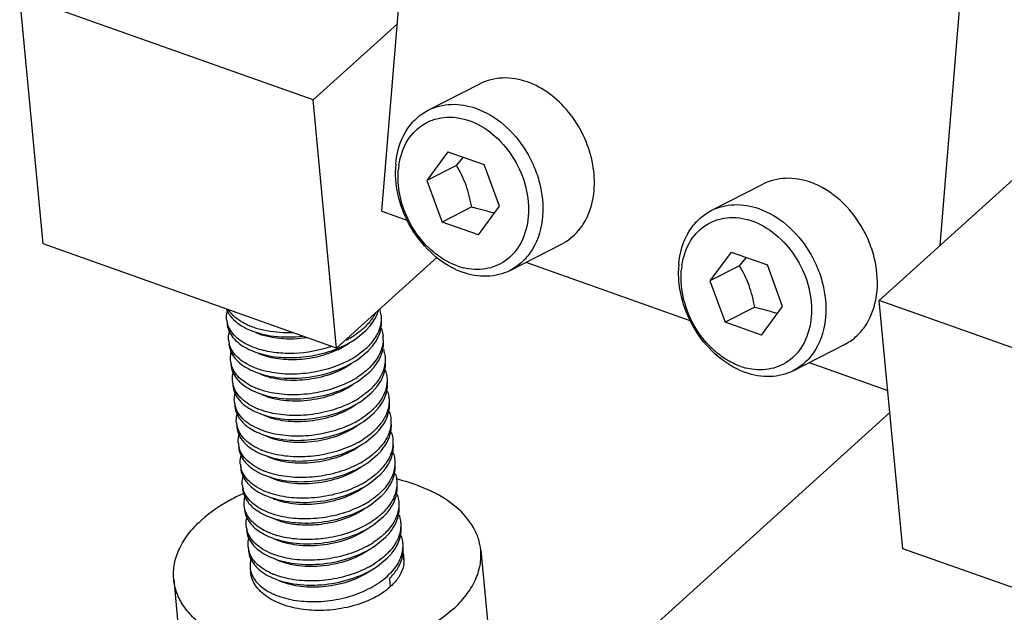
# Model space of a CAD drawing. Header units: millimetres. Extents: x -24622 to 57, y -1603 to 1112.
# Tile 61 of 219: x -23058 to -23039, y -328 to -317. Entities that reach past the tile are written whole.
import ezdxf

# ---------------------------------------------------------------- set-up
doc = ezdxf.new("R2010")
doc.units = ezdxf.units.MM
doc.layers.add('02___PRT_ALL_AXES', color=7, linetype='Continuous')

msp = doc.modelspace()

# ---------------------------------------------------------------- linework, layer by layer
at = {"color": 7, "linetype": 'Continuous'}
for p, q in [((-23050.992, -320.346), (-23050.286, -311.754)), ((-23040.132, -321.012), (-23039.525, -313.623)), ((-23057.585, -320.983), (-23058.041, -316.154)), ((-23052.33, -318.179), (-23058.041, -316.154)), ((-23050.692, -316.697), (-23052.33, -318.179)), ((-23050.091, -318.379), (-23049.088, -317.868)), ((-23051.874, -323.007), (-23052.33, -318.179)), ((-23049.708, -319.188), (-23050.117, -319.746)), ((-23049.708, -319.188), (-23049.001, -319.438)), ((-23049.544, -319.454), (-23049.408, -319.294)), ((-23041.316, -322.083), (-23038.155, -319.224)), ((-23049.544, -319.454), (-23050.117, -319.746)), ((-23048.704, -320.247), (-23049.001, -319.438)), ((-23050.117, -319.746), (-23049.82, -320.555)), ((-23044.584, -320.331), (-23043.581, -319.82)), ((-23049.247, -320.263), (-23049.82, -320.555)), ((-23049.114, -320.806), (-23048.704, -320.247)), ((-23050.992, -320.346), (-23050.488, -320.524)), ((-23048.972, -320.331), (-23048.855, -320.368)), ((-23049.114, -320.806), (-23049.82, -320.555)), ((-23051.874, -323.007), (-23057.585, -320.983)), ((-23048.501, -321.497), (-23047.497, -320.985)), ((-23049.919, -321.24), (-23051.874, -323.007)), ((-23044.201, -321.14), (-23044.61, -321.698)), ((-23044.201, -321.14), (-23043.494, -321.391)), ((-23044.037, -321.406), (-23043.901, -321.246)), ((-23048.19, -321.339), (-23044.981, -322.477)), ((-23044.037, -321.406), (-23044.61, -321.698)), ((-23043.197, -322.199), (-23043.494, -321.391)), ((-23044.61, -321.698), (-23044.313, -322.507)), ((-23043.74, -322.215), (-23044.313, -322.507)), ((-23043.607, -322.758), (-23043.197, -322.199)), ((-23040.86, -326.911), (-23041.316, -322.083)), ((-23035.606, -324.108), (-23041.316, -322.083)), ((-23043.607, -322.758), (-23044.313, -322.507)), ((-23051.498, -322.825), (-23051.305, -322.666)), ((-23042.994, -323.449), (-23041.99, -322.938)), ((-23051.46, -323.227), (-23051.267, -323.069)), ((-23042.683, -323.291), (-23041.151, -323.834)), ((-23051.422, -323.629), (-23051.229, -323.471)), ((-23051.384, -324.032), (-23051.191, -323.873)), ((-23051.346, -324.434), (-23051.153, -324.276)), ((-23048.684, -331.112), (-23041.11, -324.263)), ((-23051.308, -324.836), (-23051.115, -324.678)), ((-23051.27, -325.239), (-23051.077, -325.081)), ((-23051.232, -325.641), (-23051.039, -325.483)), ((-23051.194, -326.043), (-23051.001, -325.885)), ((-23053.238, -326.27), (-23053.075, -326.33)), ((-23052.945, -326.387), (-23053.094, -326.333)), ((-23051.156, -326.446), (-23050.963, -326.288)), ((-23053.087, -326.722), (-23053.056, -326.735)), ((-23051.118, -326.848), (-23050.925, -326.69)), ((-23035.149, -328.936), (-23040.86, -326.911)), ((-23051.08, -327.251), (-23050.887, -327.092)), ((-23050.849, -327.495), (-23050.833, -327.656))]:
    msp.add_line(p, q, dxfattribs=at)
for centre, radius, start, end in [((-23048.942, -319.578), 1.787, 175.3242, 179.0225), ((-23049.094, -319.686), 1.587, 171.2038, 175.0208), ((-23049.527, -322.264), 2.011, 68.9852, 70.4864), ((-23049.089, -320.155), 1.329, 250.7451, 256.1476), ((-23043.435, -321.53), 1.787, 175.3242, 179.0225), ((-23043.587, -321.638), 1.587, 171.2038, 175.0208), ((-23048.913, -320.086), 1.536, 245.1493, 250.4402), ((-23051.798, -322.063), 0.768, 333.3344, 338.8932), ((-23051.743, -322.084), 0.709, 338.9097, 343.805), ((-23051.613, -322.428), 0.606, 5.4774, 16.839), ((-23044.02, -324.216), 2.011, 68.9852, 70.4864), ((-23053.566, -322.409), 0.451, 185.4104, 195.2727), ((-23053.043, -321.324), 1.358, 247.0345, 247.6381), ((-23052.193, -321.692), 1.254, 312.6741, 314.5806), ((-23052.506, -321.28), 1.773, 298.3992, 302.5925), ((-23052.457, -321.357), 1.681, 302.613, 302.9461), ((-23052.133, -321.826), 1.179, 314.5733, 317.5454), ((-23051.757, -322.467), 0.764, 333.7677, 339.1029), ((-23051.57, -322.829), 0.602, 357.8895, 5.38), ((-23053.528, -322.811), 0.451, 185.4366, 195.295), ((-23053.002, -321.72), 1.365, 247.3807, 247.6405), ((-23052.577, -321.152), 1.919, 297.2713, 298.4543), ((-23052.155, -322.095), 1.255, 312.674, 314.5806), ((-23052.677, -321.003), 2.173, 291.8288, 292.5799), ((-23052.591, -321.472), 1.735, 295.0619, 297.8769), ((-23052.468, -321.682), 1.773, 298.4059, 302.6001), ((-23052.418, -321.76), 1.681, 302.6207, 302.945), ((-23052.096, -322.228), 1.181, 314.5736, 317.4986), ((-23051.722, -322.868), 0.768, 333.3613, 338.8878), ((-23053.49, -323.214), 0.451, 185.4511, 195.2565), ((-23043.582, -322.107), 1.329, 250.7451, 256.1476), ((-23052.382, -322.16), 1.684, 302.4969, 302.9534), ((-23052.117, -322.497), 1.254, 312.6785, 314.5807), ((-23052.057, -322.631), 1.179, 314.5733, 317.5453), ((-23051.684, -323.27), 0.768, 333.3444, 338.8995), ((-23043.406, -322.038), 1.536, 245.1493, 250.4402), ((-23053.452, -323.616), 0.451, 185.4088, 195.2776), ((-23052.431, -322.082), 1.776, 298.4167, 302.4778), ((-23052.929, -322.532), 1.357, 246.9764, 247.6376), ((-23052.079, -322.899), 1.254, 312.6735, 314.5806), ((-23052.019, -323.033), 1.179, 314.5733, 317.5437), ((-23051.645, -323.673), 0.767, 333.4456, 338.9124), ((-23053.413, -324.019), 0.451, 185.4417, 195.307), ((-23052.391, -322.487), 1.773, 298.3975, 302.6082), ((-23052.342, -322.565), 1.681, 302.6289, 302.945), ((-23052.888, -322.926), 1.366, 247.4134, 247.6407), ((-23052.041, -323.302), 1.255, 312.6746, 314.5806), ((-23051.981, -323.436), 1.179, 314.5734, 317.5383), ((-23053.375, -324.421), 0.451, 185.4623, 195.2615), ((-23052.354, -322.889), 1.773, 298.4075, 302.5838), ((-23052.305, -322.967), 1.681, 302.6042, 302.9461), ((-23051.608, -324.075), 0.768, 333.3588, 338.8906), ((-23052.003, -323.704), 1.254, 312.6788, 314.5807), ((-23051.942, -323.838), 1.179, 314.5733, 317.5453), ((-23053.338, -324.823), 0.451, 185.4076, 195.2821), ((-23052.317, -323.289), 1.776, 298.4176, 302.47), ((-23052.268, -323.367), 1.684, 302.489, 302.954), ((-23051.57, -324.477), 0.767, 333.3594, 338.9071), ((-23052.813, -323.734), 1.362, 247.2348, 247.64), ((-23051.965, -324.107), 1.254, 312.6732, 314.5806), ((-23051.905, -324.241), 1.179, 314.5733, 317.5416), ((-23053.299, -325.226), 0.451, 185.4464, 195.3076), ((-23052.277, -323.694), 1.773, 298.397, 302.6139), ((-23052.228, -323.772), 1.681, 302.6346, 302.9447), ((-23051.531, -324.88), 0.767, 333.4329, 338.9106), ((-23052.774, -324.133), 1.367, 247.4597, 247.6417), ((-23051.927, -324.509), 1.255, 312.6755, 314.5807), ((-23051.866, -324.643), 1.179, 314.5734, 317.5385), ((-23053.261, -325.628), 0.451, 185.4616, 195.2706), ((-23052.24, -324.096), 1.774, 298.4096, 302.5613), ((-23052.191, -324.174), 1.682, 302.5814, 302.9477), ((-23051.494, -325.282), 0.768, 333.3619, 338.8806), ((-23051.889, -324.911), 1.254, 312.6786, 314.5807), ((-23051.828, -325.045), 1.179, 314.5733, 317.5451), ((-23052.203, -324.496), 1.776, 298.4172, 302.4748), ((-23052.154, -324.574), 1.684, 302.4938, 302.9536), ((-23051.455, -325.684), 0.767, 333.3719, 338.9132), ((-23052.7, -324.942), 1.361, 247.1937, 247.6396), ((-23051.852, -325.312), 1.256, 312.6462, 314.5805), ((-23051.79, -325.448), 1.179, 314.5733, 317.5399), ((-23051.417, -326.087), 0.767, 333.4355, 338.9091), ((-23053.185, -326.433), 0.451, 185.4518, 195.3061), ((-23051.813, -325.716), 1.254, 312.6768, 314.5807), ((-23052.573, -325.1), 1.622, 253.1086, 253.3132), ((-23052.126, -325.302), 1.775, 298.4128, 302.5251), ((-23052.077, -325.38), 1.683, 302.5448, 302.9501), ((-23051.752, -325.85), 1.179, 314.5734, 317.5386), ((-23051.38, -326.489), 0.768, 333.3664, 338.8826), ((-23053.147, -326.835), 0.451, 185.4585, 195.264), ((-23051.775, -326.119), 1.254, 312.6786, 314.5807), ((-23051.086, -327.13), 0.524, 5.4255, 14.5708), ((-23052.089, -325.703), 1.776, 298.417, 302.4759), ((-23052.04, -325.781), 1.684, 302.495, 302.9535), ((-23051.714, -326.252), 1.179, 314.5733, 317.5452), ((-23051.228, -326.928), 0.648, 347.6053, 349.4079), ((-23051.177, -327.262), 0.627, 16.3707, 19.2936), ((-23051.161, -327.258), 0.612, 10.8909, 16.377), ((-23051.092, -327.13), 0.53, 352.7347, 5.3193), ((-23052.586, -326.151), 1.36, 247.1191, 247.6389), ((-23051.737, -326.52), 1.255, 312.6672, 314.5806), ((-23051.676, -326.655), 1.179, 314.5733, 317.5456)]:
    msp.add_arc(centre, radius, start, end, dxfattribs=at)
for points, start_tangent, end_tangent in [([(-23048.161, -317.831), (-23048.645, -317.754), (-23049.088, -317.868)], (-0.942532, 0.334117), (-0.890696, -0.454599)), ([(-23047.497, -320.985), (-23047.173, -320.727), (-23046.954, -320.348), (-23046.861, -319.881), (-23046.903, -319.372), (-23047.075, -318.868), (-23047.361, -318.416), (-23047.735, -318.06), (-23048.161, -317.831)], (0.890696, 0.454599), (-0.942532, 0.334117)), ([(-23050.724, -319.432), (-23050.528, -318.794), (-23050.335, -318.552), (-23050.091, -318.379)], (0.081866, 0.996643), (0.890871, 0.454256)), ([(-23050.091, -318.379), (-23049.648, -318.266), (-23049.165, -318.343)], (0.890887, 0.454225), (0.942532, -0.334117)), ([(-23049.165, -318.343), (-23048.628, -318.658), (-23048.194, -319.168), (-23048.036, -319.473), (-23047.927, -319.795), (-23047.868, -320.444)], (0.942532, -0.334117), (-0.081866, -0.996643)), ([(-23050.663, -319.444), (-23050.493, -318.969), (-23050.166, -318.644), (-23049.958, -318.554), (-23049.73, -318.516), (-23049.247, -318.602), (-23048.788, -318.89), (-23048.419, -319.34), (-23048.194, -319.884), (-23048.146, -320.445)], (0.153273, 0.988184), (-0.077965, -0.996956)), ([(-23050.514, -320.495), (-23050.61, -320.264), (-23050.729, -319.547)], (-0.431855, 0.901943), (0.017392, 0.999849)), ([(-23050.492, -320.485), (-23050.647, -320.018), (-23050.675, -319.548)], (-0.429098, 0.903258), (0.077155, 0.997019)), ([(-23049.247, -320.263), (-23049.357, -319.839), (-23049.544, -319.454)], (-0.171755, 0.98514), (-0.513664, 0.857992)), ([(-23042.655, -319.783), (-23043.138, -319.706), (-23043.581, -319.82)], (-0.942532, 0.334117), (-0.890696, -0.454599)), ([(-23041.384, -322.072), (-23041.384, -321.386), (-23041.478, -321.035), (-23041.63, -320.699), (-23042.08, -320.132), (-23042.655, -319.783)], (0.193982, 0.981005), (-0.942532, 0.334117)), ([(-23049.247, -320.263), (-23049.176, -320.278), (-23048.972, -320.331)], (0.978916, -0.204265), (0.959026, -0.283317)), ([(-23044.584, -320.331), (-23044.141, -320.218), (-23043.658, -320.295)], (0.890887, 0.454225), (0.942532, -0.334117)), ([(-23043.658, -320.295), (-23043.122, -320.61), (-23042.687, -321.12), (-23042.529, -321.425), (-23042.42, -321.748), (-23042.361, -322.397)], (0.942532, -0.334117), (-0.081866, -0.996643)), ([(-23049.558, -321.48), (-23050.105, -321.085), (-23050.514, -320.495)], (-0.907686, 0.419651), (-0.431855, 0.901943)), ([(-23049.527, -321.41), (-23049.814, -321.269), (-23050.08, -321.06), (-23050.492, -320.485)], (-0.940759, 0.339075), (-0.429098, 0.903258)), ([(-23048.146, -320.445), (-23048.287, -320.952), (-23048.598, -321.313)], (-0.086578, -0.996245), (-0.819745, -0.572729)), ([(-23047.868, -320.444), (-23048.064, -321.083), (-23048.257, -321.324), (-23048.501, -321.497)], (-0.081866, -0.996643), (-0.890871, -0.454256)), ([(-23045.217, -321.384), (-23045.021, -320.746), (-23044.828, -320.505), (-23044.584, -320.332)], (0.081866, 0.996643), (0.890871, 0.454256)), ([(-23045.156, -321.396), (-23044.986, -320.921), (-23044.659, -320.596), (-23044.451, -320.506), (-23044.223, -320.468), (-23043.74, -320.554), (-23043.281, -320.843), (-23042.912, -321.292), (-23042.687, -321.836), (-23042.639, -322.397)], (0.153273, 0.988184), (-0.077965, -0.996956)), ([(-23048.598, -321.313), (-23048.977, -321.466), (-23049.407, -321.445)], (-0.819745, -0.572729), (-0.971091, 0.238708)), ([(-23043.74, -322.215), (-23043.85, -321.791), (-23044.037, -321.406)], (-0.171755, 0.98514), (-0.513664, 0.857992)), ([(-23048.501, -321.497), (-23048.944, -321.611), (-23049.427, -321.533)], (-0.890887, -0.454225), (-0.942532, 0.334117)), ([(-23044.051, -323.432), (-23044.521, -323.113), (-23044.901, -322.645), (-23045.145, -322.084), (-23045.222, -321.5)], (-0.907686, 0.419651), (0.017392, 0.999849)), ([(-23044.02, -323.362), (-23044.264, -323.247), (-23044.495, -323.083), (-23044.703, -322.875), (-23044.88, -322.631), (-23045.116, -322.075), (-23045.168, -321.501)], (-0.940759, 0.339075), (0.077155, 0.997019)), ([(-23043.74, -322.215), (-23043.637, -322.237), (-23043.348, -322.32)], (0.978916, -0.204265), (0.942532, -0.334117)), ([(-23041.99, -322.937), (-23041.776, -322.792), (-23041.6, -322.594), (-23041.384, -322.072)], (0.890696, 0.454599), (0.193982, 0.981005)), ([(-23054.015, -322.452), (-23054.017, -322.408), (-23053.998, -322.277)], (-0.093721, 0.995599), (0.277486, 0.96073)), ([(-23054.016, -322.254), (-23054.002, -322.286), (-23053.945, -322.38)], (0.364096, -0.931361), (0.600259, -0.799806)), ([(-23053.573, -322.574), (-23053.702, -322.511), (-23053.977, -322.264)], (-0.920733, 0.390193), (-0.539809, 0.841788)), ([(-23053.945, -322.38), (-23053.876, -322.457), (-23053.58, -322.649)], (0.600259, -0.799806), (0.915964, -0.401261)), ([(-23051.124, -322.335), (-23051.161, -322.4), (-23051.313, -322.586)], (-0.458201, -0.888849), (-0.712152, -0.702026)), ([(-23051.263, -322.622), (-23051.218, -322.57), (-23051.112, -322.407)], (0.674788, 0.738012), (0.448155, 0.893956)), ([(-23051.009, -322.37), (-23051.007, -322.413), (-23051.017, -322.541)], (0.094591, -0.995516), (-0.184082, -0.982911)), ([(-23042.639, -322.397), (-23042.78, -322.904), (-23043.092, -323.265)], (-0.086578, -0.996245), (-0.819745, -0.572729)), ([(-23042.361, -322.397), (-23042.557, -323.035), (-23042.75, -323.276), (-23042.994, -323.449)], (-0.081866, -0.996643), (-0.890871, -0.454256)), ([(-23054.007, -322.532), (-23053.976, -322.661), (-23053.907, -322.782)], (0.094216, -0.995552), (0.599482, -0.800388)), ([(-23053.528, -322.98), (-23053.702, -322.891), (-23053.841, -322.783), (-23053.942, -322.661), (-23054.001, -322.528)], (-0.923079, 0.384609), (-0.263171, 0.964749)), ([(-23053.416, -322.631), (-23053.453, -322.619), (-23053.56, -322.58)], (-0.958543, 0.284947), (-0.924792, 0.380473)), ([(-23051.343, -322.615), (-23051.389, -322.655), (-23051.542, -322.768)], (-0.735115, -0.677942), (-0.839181, -0.543852)), ([(-23051.017, -322.541), (-23051.105, -322.772), (-23051.275, -322.988)], (-0.184082, -0.982911), (-0.712152, -0.702026)), ([(-23051.043, -322.739), (-23051.005, -322.595), (-23051.002, -322.451)], (0.35603, 0.934475), (-0.094079, 0.995565)), ([(-23051.009, -322.613), (-23050.995, -322.652), (-23050.971, -322.773)], (0.355639, -0.934623), (0.094079, -0.995565)), ([(-23053.977, -322.854), (-23053.979, -322.811), (-23053.96, -322.681)], (-0.094216, 0.995552), (0.274789, 0.961504)), ([(-23053.907, -322.782), (-23053.839, -322.859), (-23053.542, -323.051)], (0.599482, -0.800388), (0.915957, -0.401276)), ([(-23053.58, -322.649), (-23053.097, -322.775), (-23052.536, -322.774)], (0.915964, -0.401261), (0.993441, 0.114344)), ([(-23052.453, -322.808), (-23052.982, -322.824), (-23053.437, -322.712)], (-0.988266, -0.152742), (-0.915879, 0.401455)), ([(-23052.735, -322.709), (-23052.916, -322.709), (-23053.416, -322.631)], (-0.999272, -0.038153), (-0.958543, 0.284947)), ([(-23051.225, -323.025), (-23051.179, -322.972), (-23051.071, -322.804)], (0.675394, 0.737457), (0.441422, 0.8973)), ([(-23053.969, -322.935), (-23053.938, -323.063), (-23053.868, -323.185)], (0.094467, -0.995528), (0.600709, -0.799468)), ([(-23053.477, -323.387), (-23053.656, -323.298), (-23053.799, -323.189), (-23053.903, -323.066), (-23053.963, -322.93)], (-0.92667, 0.375876), (-0.263584, 0.964636)), ([(-23053.378, -323.033), (-23053.415, -323.021), (-23053.522, -322.982)], (-0.958435, 0.28531), (-0.924814, 0.380419)), ([(-23051.974, -322.976), (-23052.696, -323.111), (-23053.053, -323.098), (-23053.378, -323.033)], (-0.944428, -0.328719), (-0.958435, 0.28531)), ([(-23051.842, -323.009), (-23051.75, -322.968), (-23051.498, -322.825)], (0.923338, 0.383989), (0.824461, 0.565919)), ([(-23051.628, -322.913), (-23051.664, -322.937), (-23051.78, -323.005)], (-0.824364, -0.56606), (-0.883814, -0.467838)), ([(-23050.969, -322.851), (-23050.99, -322.991), (-23051.042, -323.129), (-23051.237, -323.391)], (-0.036648, -0.999328), (-0.712152, -0.702026)), ([(-23051.006, -323.144), (-23050.967, -322.998), (-23050.964, -322.853)], (0.359497, 0.933146), (-0.094437, 0.995531)), ([(-23053.939, -323.257), (-23053.941, -323.214), (-23053.922, -323.083)], (-0.094467, 0.995528), (0.275183, 0.961392)), ([(-23053.868, -323.185), (-23053.8, -323.262), (-23053.504, -323.453)], (0.600709, -0.799468), (0.915977, -0.40123)), ([(-23053.542, -323.051), (-23053.173, -323.16), (-23052.745, -323.193), (-23052.297, -323.146), (-23051.869, -323.02)], (0.915957, -0.401276), (0.928292, 0.371853)), ([(-23051.856, -323.043), (-23052.243, -323.177), (-23052.658, -323.234), (-23053.057, -323.212), (-23053.399, -323.114)], (-0.905727, -0.423861), (-0.915788, 0.401662)), ([(-23051.305, -323.017), (-23051.351, -323.057), (-23051.504, -323.171)], (-0.735116, -0.677942), (-0.839191, -0.543837)), ([(-23050.965, -323.031), (-23050.954, -323.066), (-23050.933, -323.175)], (0.331105, -0.943594), (0.094437, -0.995531)), ([(-23050.933, -323.175), (-23050.931, -323.217), (-23050.941, -323.346)], (0.094437, -0.995531), (-0.184188, -0.982891)), ([(-23053.931, -323.337), (-23053.9, -323.465), (-23053.831, -323.587)], (0.093691, -0.995601), (0.600248, -0.799814)), ([(-23053.46, -323.781), (-23053.631, -323.692), (-23053.768, -323.585), (-23053.867, -323.464), (-23053.925, -323.333)], (-0.920336, 0.39113), (-0.262931, 0.964815)), ([(-23053.504, -323.453), (-23053.031, -323.578), (-23052.481, -323.582), (-23051.932, -323.46), (-23051.46, -323.227)], (0.915977, -0.40123), (0.824457, 0.565924)), ([(-23051.59, -323.316), (-23052, -323.519), (-23052.477, -323.626), (-23052.953, -323.623), (-23053.361, -323.516)], (-0.824303, -0.56615), (-0.915875, 0.401464)), ([(-23051.624, -323.242), (-23052.03, -323.409), (-23052.48, -323.5), (-23052.931, -323.509), (-23053.341, -323.435)], (-0.879116, -0.476607), (-0.958318, 0.285703)), ([(-23050.941, -323.346), (-23051.029, -323.576), (-23051.199, -323.793)], (-0.184188, -0.982891), (-0.712152, -0.702026)), ([(-23051.187, -323.427), (-23051.142, -323.375), (-23051.036, -323.212)], (0.674789, 0.738011), (0.447743, 0.894162)), ([(-23050.968, -323.546), (-23050.929, -323.401), (-23050.926, -323.255)], (0.359298, 0.933223), (-0.094542, 0.995521)), ([(-23043.092, -323.265), (-23043.47, -323.418), (-23043.9, -323.397)], (-0.819745, -0.572729), (-0.971091, 0.238708)), ([(-23053.901, -323.659), (-23053.903, -323.615), (-23053.884, -323.485)], (-0.093691, 0.995601), (0.277445, 0.960742)), ([(-23053.341, -323.435), (-23053.376, -323.424), (-23053.477, -323.387)], (-0.958318, 0.285703), (-0.92667, 0.375876)), ([(-23051.267, -323.419), (-23051.313, -323.46), (-23051.466, -323.573)], (-0.735063, -0.677999), (-0.83911, -0.543963)), ([(-23050.927, -323.433), (-23050.916, -323.469), (-23050.895, -323.577)], (0.330787, -0.943706), (0.094542, -0.995521)), ([(-23050.895, -323.577), (-23050.893, -323.62), (-23050.903, -323.749)], (0.094542, -0.995521), (-0.185806, -0.982586)), ([(-23042.994, -323.449), (-23043.437, -323.563), (-23043.92, -323.486)], (-0.890887, -0.454225), (-0.942532, 0.334117)), ([(-23053.893, -323.739), (-23053.862, -323.868), (-23053.793, -323.989)], (0.094306, -0.995543), (0.599464, -0.800401)), ([(-23053.413, -324.187), (-23053.587, -324.098), (-23053.727, -323.991), (-23053.828, -323.868), (-23053.887, -323.735)], (-0.923299, 0.384082), (-0.263252, 0.964727)), ([(-23053.831, -323.587), (-23053.762, -323.664), (-23053.466, -323.856)], (0.600248, -0.799814), (0.915963, -0.401264)), ([(-23053.466, -323.856), (-23052.993, -323.98), (-23052.443, -323.984), (-23051.893, -323.862), (-23051.422, -323.629)], (0.915963, -0.401264), (0.824458, 0.565924)), ([(-23051.552, -323.718), (-23051.962, -323.921), (-23052.439, -324.028), (-23052.915, -324.026), (-23053.322, -323.919)], (-0.824343, -0.56609), (-0.915801, 0.401633)), ([(-23051.586, -323.644), (-23051.992, -323.811), (-23052.441, -323.902), (-23052.892, -323.911), (-23053.301, -323.838)], (-0.879056, -0.476719), (-0.958559, 0.284894)), ([(-23050.903, -323.749), (-23050.991, -323.979), (-23051.161, -324.195)], (-0.185806, -0.982586), (-0.712152, -0.702026)), ([(-23051.149, -323.829), (-23051.104, -323.777), (-23050.998, -323.614)], (0.67481, 0.737991), (0.448001, 0.894033)), ([(-23050.93, -323.948), (-23050.891, -323.803), (-23050.887, -323.658)], (0.359108, 0.933296), (-0.093805, 0.995591)), ([(-23053.863, -324.061), (-23053.865, -324.018), (-23053.846, -323.888)], (-0.094306, 0.995543), (0.274654, 0.961543)), ([(-23053.301, -323.838), (-23053.339, -323.826), (-23053.446, -323.787)], (-0.958559, 0.284894), (-0.924788, 0.380484)), ([(-23051.229, -323.822), (-23051.275, -323.862), (-23051.428, -323.975)], (-0.735122, -0.677935), (-0.839191, -0.543837)), ([(-23050.888, -323.839), (-23050.877, -323.873), (-23050.857, -323.98)], (0.326339, -0.945253), (0.093805, -0.995591)), ([(-23053.855, -324.142), (-23053.823, -324.27), (-23053.754, -324.392)], (0.094679, -0.995508), (0.600465, -0.799651)), ([(-23053.363, -324.595), (-23053.542, -324.505), (-23053.685, -324.397), (-23053.788, -324.273), (-23053.849, -324.138)], (-0.926822, 0.3755), (-0.26379, 0.96458)), ([(-23053.793, -323.989), (-23053.725, -324.066), (-23053.428, -324.258)], (0.599464, -0.800401), (0.915957, -0.401277)), ([(-23053.428, -324.258), (-23052.955, -324.383), (-23052.405, -324.386), (-23051.855, -324.265), (-23051.384, -324.032)], (0.915957, -0.401277), (0.82446, 0.56592)), ([(-23051.513, -324.12), (-23051.924, -324.324), (-23052.401, -324.43), (-23052.877, -324.428), (-23053.284, -324.321)], (-0.824339, -0.566096), (-0.915861, 0.401494)), ([(-23051.548, -324.047), (-23051.954, -324.214), (-23052.404, -324.305), (-23052.855, -324.313), (-23053.264, -324.24)], (-0.879183, -0.476484), (-0.958423, 0.285352)), ([(-23051.111, -324.232), (-23051.066, -324.179), (-23050.959, -324.015)], (0.67488, 0.737928), (0.446438, 0.894815)), ([(-23050.892, -324.351), (-23050.853, -324.206), (-23050.849, -324.06)], (0.359449, 0.933165), (-0.094506, 0.995524)), ([(-23050.857, -323.98), (-23050.854, -324.025), (-23050.867, -324.161)], (0.093805, -0.995591), (-0.19918, -0.979963)), ([(-23053.825, -324.464), (-23053.827, -324.421), (-23053.808, -324.291)], (-0.094679, 0.995508), (0.273964, 0.96174)), ([(-23053.264, -324.24), (-23053.301, -324.228), (-23053.408, -324.19)], (-0.958423, 0.285352), (-0.924815, 0.380417)), ([(-23051.191, -324.224), (-23051.237, -324.264), (-23051.39, -324.378)], (-0.735109, -0.677949), (-0.83918, -0.543854)), ([(-23050.867, -324.161), (-23050.955, -324.386), (-23051.123, -324.598)], (-0.19918, -0.979963), (-0.712152, -0.702026)), ([(-23050.851, -324.238), (-23050.84, -324.273), (-23050.819, -324.382)], (0.331187, -0.943565), (0.094506, -0.995524)), ([(-23053.754, -324.392), (-23053.686, -324.469), (-23053.39, -324.66)], (0.600465, -0.799651), (0.915969, -0.401249)), ([(-23053.39, -324.66), (-23052.917, -324.785), (-23052.367, -324.789), (-23051.817, -324.667), (-23051.346, -324.434)], (0.915969, -0.401249), (0.824457, 0.565925)), ([(-23051.475, -324.523), (-23051.886, -324.726), (-23052.363, -324.833), (-23052.839, -324.831), (-23053.246, -324.723)], (-0.824322, -0.566122), (-0.915817, 0.401597)), ([(-23051.51, -324.449), (-23051.916, -324.616), (-23052.366, -324.707), (-23052.817, -324.716), (-23053.227, -324.642)], (-0.879107, -0.476625), (-0.958315, 0.285714)), ([(-23051.073, -324.634), (-23051.028, -324.582), (-23050.922, -324.419)], (0.674789, 0.738011), (0.447781, 0.894143)), ([(-23050.854, -324.753), (-23050.815, -324.608), (-23050.811, -324.462)], (0.359175, 0.93327), (-0.094481, 0.995527)), ([(-23050.819, -324.382), (-23050.817, -324.425), (-23050.827, -324.553)], (0.094506, -0.995524), (-0.184179, -0.982893)), ([(-23053.817, -324.544), (-23053.786, -324.672), (-23053.716, -324.794)], (0.093671, -0.995603), (0.600171, -0.799872)), ([(-23053.341, -324.991), (-23053.514, -324.901), (-23053.652, -324.794), (-23053.752, -324.672), (-23053.811, -324.54)], (-0.922095, 0.386963), (-0.263032, 0.964787)), ([(-23053.787, -324.866), (-23053.789, -324.823), (-23053.77, -324.692)], (-0.093671, 0.995603), (0.277305, 0.960782)), ([(-23053.227, -324.642), (-23053.262, -324.631), (-23053.363, -324.595)], (-0.958315, 0.285714), (-0.926822, 0.3755)), ([(-23051.153, -324.626), (-23051.198, -324.667), (-23051.352, -324.78)], (-0.735059, -0.678003), (-0.839104, -0.543971)), ([(-23050.827, -324.553), (-23050.914, -324.784), (-23051.085, -325)], (-0.184179, -0.982893), (-0.712152, -0.702026)), ([(-23050.813, -324.641), (-23050.801, -324.676), (-23050.781, -324.784)], (0.330122, -0.943938), (0.094481, -0.995527)), ([(-23053.716, -324.794), (-23053.648, -324.871), (-23053.352, -325.063)], (0.600171, -0.799872), (0.915961, -0.401266)), ([(-23053.352, -325.063), (-23052.879, -325.188), (-23052.329, -325.191), (-23051.779, -325.069), (-23051.308, -324.836)], (0.915961, -0.401266), (0.824458, 0.565924)), ([(-23051.472, -324.851), (-23051.878, -325.018), (-23052.327, -325.11), (-23052.778, -325.118), (-23053.188, -325.045)], (-0.87905, -0.47673), (-0.958488, 0.285134)), ([(-23051.035, -325.037), (-23050.99, -324.984), (-23050.884, -324.821)], (0.674837, 0.737967), (0.447768, 0.89415)), ([(-23050.816, -325.156), (-23050.777, -325.01), (-23050.773, -324.865)], (0.359134, 0.933286), (-0.093776, 0.995593)), ([(-23050.781, -324.784), (-23050.778, -324.828), (-23050.789, -324.958)], (0.094481, -0.995527), (-0.187983, -0.982172)), ([(-23053.779, -324.947), (-23053.748, -325.075), (-23053.679, -325.196)], (0.094391, -0.995535), (0.599488, -0.800383)), ([(-23053.297, -325.395), (-23053.472, -325.306), (-23053.612, -325.198), (-23053.714, -325.076), (-23053.773, -324.942)], (-0.923609, 0.383335), (-0.263328, 0.964706)), ([(-23053.749, -325.269), (-23053.751, -325.226), (-23053.732, -325.096)], (-0.094391, 0.995535), (0.274523, 0.961581)), ([(-23053.188, -325.045), (-23053.225, -325.033), (-23053.332, -324.994)], (-0.958488, 0.285134), (-0.924809, 0.380432)), ([(-23051.437, -324.925), (-23051.848, -325.129), (-23052.325, -325.235), (-23052.801, -325.233), (-23053.208, -325.126)], (-0.824372, -0.566048), (-0.915837, 0.401551)), ([(-23051.115, -325.029), (-23051.16, -325.069), (-23051.314, -325.182)], (-0.735125, -0.677932), (-0.839194, -0.543832)), ([(-23050.789, -324.958), (-23050.877, -325.187), (-23051.046, -325.402)], (-0.187983, -0.982172), (-0.712152, -0.702026)), ([(-23050.774, -325.046), (-23050.763, -325.081), (-23050.743, -325.187)], (0.326305, -0.945264), (0.093776, -0.995593)), ([(-23053.679, -325.196), (-23053.61, -325.273), (-23053.314, -325.465)], (0.599488, -0.800383), (0.915957, -0.401276)), ([(-23053.314, -325.465), (-23052.841, -325.59), (-23052.291, -325.593), (-23051.741, -325.472), (-23051.27, -325.239)], (0.915957, -0.401276), (0.82446, 0.565921)), ([(-23051.434, -325.254), (-23051.84, -325.421), (-23052.29, -325.512), (-23052.741, -325.52), (-23053.15, -325.447)], (-0.879186, -0.476478), (-0.958414, 0.285383)), ([(-23050.997, -325.439), (-23050.952, -325.387), (-23050.845, -325.223)], (0.674878, 0.737929), (0.446633, 0.894717)), ([(-23050.778, -325.558), (-23050.739, -325.413), (-23050.735, -325.267)], (0.359615, 0.933101), (-0.094204, 0.995553)), ([(-23050.743, -325.187), (-23050.74, -325.232), (-23050.753, -325.368)], (0.093776, -0.995593), (-0.199223, -0.979954)), ([(-23053.741, -325.349), (-23053.709, -325.478), (-23053.64, -325.599)], (0.094663, -0.995509), (0.60049, -0.799632)), ([(-23053.249, -325.802), (-23053.428, -325.712), (-23053.571, -325.604), (-23053.674, -325.48), (-23053.735, -325.345)], (-0.926801, 0.375554), (-0.263802, 0.964577)), ([(-23053.15, -325.447), (-23053.187, -325.436), (-23053.293, -325.397)], (-0.958414, 0.285383), (-0.924822, 0.380399)), ([(-23051.399, -325.327), (-23051.81, -325.531), (-23052.287, -325.637), (-23052.763, -325.635), (-23053.17, -325.528)], (-0.824302, -0.566151), (-0.915833, 0.401558)), ([(-23051.077, -325.431), (-23051.122, -325.472), (-23051.276, -325.585)], (-0.735099, -0.67796), (-0.839165, -0.543877)), ([(-23050.753, -325.368), (-23050.841, -325.593), (-23051.008, -325.805)], (-0.199223, -0.979954), (-0.712152, -0.702026)), ([(-23050.737, -325.445), (-23050.725, -325.481), (-23050.705, -325.589)], (0.33054, -0.943792), (0.094204, -0.995553)), ([(-23053.711, -325.671), (-23053.713, -325.628), (-23053.694, -325.498)], (-0.094663, 0.995509), (0.274025, 0.961723)), ([(-23053.64, -325.599), (-23053.572, -325.676), (-23053.276, -325.868)], (0.60049, -0.799632), (0.91597, -0.401246)), ([(-23053.276, -325.868), (-23052.803, -325.992), (-23052.253, -325.996), (-23051.703, -325.874), (-23051.232, -325.641)], (0.91597, -0.401246), (0.824457, 0.565924)), ([(-23051.396, -325.656), (-23051.802, -325.823), (-23052.252, -325.914), (-23052.703, -325.923), (-23053.113, -325.849)], (-0.879095, -0.476647), (-0.958317, 0.285706)), ([(-23050.958, -325.841), (-23050.914, -325.789), (-23050.808, -325.626)], (0.674791, 0.738009), (0.447735, 0.894166)), ([(-23050.739, -325.96), (-23050.701, -325.815), (-23050.697, -325.67)], (0.359078, 0.933307), (-0.094421, 0.995532)), ([(-23050.705, -325.589), (-23050.702, -325.632), (-23050.713, -325.761)], (0.094204, -0.995553), (-0.185341, -0.982674)), ([(-23053.703, -325.751), (-23053.67, -325.884), (-23053.596, -326.009)], (0.094071, -0.995565), (0.613225, -0.789908)), ([(-23053.227, -326.197), (-23053.4, -326.108), (-23053.538, -326.001), (-23053.638, -325.879), (-23053.697, -325.747)], (-0.921817, 0.387626), (-0.263183, 0.964746)), ([(-23053.113, -325.849), (-23053.148, -325.838), (-23053.249, -325.802)], (-0.958317, 0.285706), (-0.926801, 0.375554)), ([(-23051.361, -325.73), (-23051.772, -325.933), (-23052.249, -326.04), (-23052.725, -326.038), (-23053.132, -325.931)], (-0.824391, -0.566021), (-0.915807, 0.40162)), ([(-23051.039, -325.834), (-23051.084, -325.874), (-23051.238, -325.987)], (-0.735061, -0.678), (-0.839107, -0.543966)), ([(-23050.713, -325.761), (-23050.8, -325.991), (-23050.97, -326.207)], (-0.185341, -0.982674), (-0.712152, -0.702026)), ([(-23050.698, -325.848), (-23050.687, -325.884), (-23050.667, -325.991)], (0.32954, -0.944142), (0.094421, -0.995532)), ([(-23053.673, -326.073), (-23053.674, -326.032), (-23053.658, -325.91)], (-0.094071, 0.995565), (0.256213, 0.96662)), ([(-23053.596, -326.009), (-23053.528, -326.084), (-23053.238, -326.27)], (0.613225, -0.789908), (0.916028, -0.401115)), ([(-23053.075, -326.33), (-23052.616, -326.408), (-23052.11, -326.385), (-23051.617, -326.259), (-23051.194, -326.043)], (0.956857, -0.290561), (0.824483, 0.565887)), ([(-23051.358, -326.058), (-23051.764, -326.225), (-23052.213, -326.317), (-23052.664, -326.325), (-23053.074, -326.252)], (-0.879052, -0.476725), (-0.9585, 0.285093)), ([(-23050.92, -326.244), (-23050.876, -326.192), (-23050.769, -326.028)], (0.674858, 0.737947), (0.447574, 0.894247)), ([(-23050.667, -325.991), (-23050.664, -326.035), (-23050.676, -326.166)], (0.094421, -0.995532), (-0.189859, -0.981811)), ([(-23053.619, -326.248), (-23053.639, -326.205), (-23053.673, -326.073)], (-0.466605, 0.884466), (-0.094071, 0.995565)), ([(-23053.665, -326.154), (-23053.633, -326.282), (-23053.564, -326.403)], (0.094486, -0.995526), (0.599653, -0.80026)), ([(-23053.177, -326.605), (-23053.449, -326.448), (-23053.619, -326.248)], (-0.925608, 0.378484), (-0.466605, 0.884466)), ([(-23053.074, -326.252), (-23053.111, -326.24), (-23053.217, -326.201)], (-0.9585, 0.285093), (-0.924806, 0.380439)), ([(-23051.323, -326.132), (-23051.689, -326.32), (-23052.114, -326.43), (-23052.55, -326.452), (-23052.945, -326.387)], (-0.824285, -0.566175), (-0.958928, 0.283648)), ([(-23051.001, -326.236), (-23051.044, -326.275), (-23051.189, -326.383)], (-0.735443, -0.677587), (-0.83505, -0.550173)), ([(-23050.676, -326.166), (-23050.763, -326.395), (-23050.932, -326.61)], (-0.189859, -0.981811), (-0.712152, -0.702026)), ([(-23050.701, -326.363), (-23050.663, -326.217), (-23050.659, -326.072)], (0.359161, 0.933276), (-0.09375, 0.995596)), ([(-23050.66, -326.253), (-23050.649, -326.288), (-23050.629, -326.394)], (0.326307, -0.945264), (0.09375, -0.995596)), ([(-23053.634, -326.476), (-23053.636, -326.433), (-23053.618, -326.303)], (-0.094486, 0.995526), (0.274341, 0.961633)), ([(-23053.564, -326.403), (-23053.496, -326.48), (-23053.2, -326.672)], (0.599653, -0.80026), (0.915958, -0.401274)), ([(-23053.2, -326.672), (-23052.727, -326.797), (-23052.177, -326.801), (-23051.627, -326.679), (-23051.156, -326.446)], (0.915958, -0.401274), (0.824459, 0.565922)), ([(-23051.189, -326.383), (-23051.221, -326.403), (-23051.322, -326.462)], (-0.83505, -0.550173), (-0.879647, -0.475628)), ([(-23050.882, -326.646), (-23050.837, -326.594), (-23050.731, -326.43)], (0.674876, 0.737931), (0.446595, 0.894736)), ([(-23050.629, -326.394), (-23050.626, -326.439), (-23050.639, -326.575)], (0.09375, -0.995596), (-0.199153, -0.979968)), ([(-23053.627, -326.556), (-23053.595, -326.685), (-23053.526, -326.806)], (0.094607, -0.995515), (0.600567, -0.799575)), ([(-23053.136, -327.008), (-23053.315, -326.919), (-23053.457, -326.81), (-23053.56, -326.687), (-23053.62, -326.552)], (-0.926246, 0.37692), (-0.263777, 0.964584)), ([(-23053.044, -326.652), (-23053.079, -326.641), (-23053.177, -326.605)], (-0.956857, 0.290561), (-0.925608, 0.378484)), ([(-23051.285, -326.535), (-23051.696, -326.738), (-23052.173, -326.845), (-23052.649, -326.842), (-23053.056, -326.735)], (-0.824397, -0.566012), (-0.915788, 0.401662)), ([(-23051.322, -326.462), (-23051.728, -326.629), (-23052.178, -326.719), (-23052.629, -326.727), (-23053.039, -326.653)], (-0.879647, -0.475628), (-0.957888, 0.287141)), ([(-23050.963, -326.638), (-23051.008, -326.679), (-23051.162, -326.792)], (-0.735083, -0.677977), (-0.839141, -0.543914)), ([(-23050.639, -326.575), (-23050.727, -326.8), (-23050.894, -327.012)], (-0.199153, -0.979968), (-0.712152, -0.702026)), ([(-23050.664, -326.765), (-23050.625, -326.62), (-23050.621, -326.474)], (0.359583, 0.933113), (-0.094282, 0.995546)), ([(-23053.596, -326.878), (-23053.598, -326.835), (-23053.58, -326.705)], (-0.094607, 0.995515), (0.274369, 0.961625)), ([(-23053.526, -326.806), (-23053.458, -326.883), (-23053.162, -327.075)], (0.600567, -0.799575), (0.915972, -0.401241)), ([(-23050.844, -327.048), (-23050.799, -326.996), (-23050.693, -326.833)], (0.67479, 0.73801), (0.447665, 0.894201)), ([(-23050.622, -326.652), (-23050.611, -326.688), (-23050.591, -326.796)], (0.330786, -0.943706), (0.094282, -0.995546)), ([(-23050.591, -326.796), (-23050.588, -326.839), (-23050.599, -326.968)], (0.094282, -0.995546), (-0.184731, -0.982789)), ([(-23053.589, -326.958), (-23053.557, -327.087), (-23053.488, -327.208)], (0.093754, -0.995595), (0.600313, -0.799765)), ([(-23053.115, -327.404), (-23053.287, -327.315), (-23053.425, -327.208), (-23053.524, -327.086), (-23053.583, -326.954)], (-0.92131, 0.388829), (-0.263068, 0.964777)), ([(-23053.162, -327.075), (-23052.689, -327.199), (-23052.139, -327.203), (-23051.589, -327.081), (-23051.118, -326.848)], (0.915972, -0.401241), (0.824457, 0.565924)), ([(-23052.998, -327.056), (-23053.034, -327.045), (-23053.136, -327.008)], (-0.958336, 0.285643), (-0.926246, 0.37692)), ([(-23051.247, -326.937), (-23051.657, -327.14), (-23052.135, -327.247), (-23052.611, -327.245), (-23053.018, -327.138)], (-0.824275, -0.56619), (-0.915864, 0.401488)), ([(-23051.282, -326.863), (-23051.688, -327.03), (-23052.138, -327.121), (-23052.589, -327.13), (-23052.998, -327.056)], (-0.879076, -0.476681), (-0.958336, 0.285643)), ([(-23050.599, -326.968), (-23050.615, -327.034), (-23050.622, -327.055)], (-0.184731, -0.982789), (-0.315352, -0.948975)), ([(-23050.591, -327.048), (-23050.585, -327.005), (-23050.583, -326.877)], (0.183764, 0.98297), (-0.094605, 0.995515)), ([(-23053.544, -327.114), (-23053.553, -327.156), (-23053.558, -327.28)], (-0.261532, -0.965195), (0.094126, -0.99556)), ([(-23053.488, -327.208), (-23053.42, -327.285), (-23053.124, -327.477)], (0.600313, -0.799765), (0.915965, -0.401258)), ([(-23050.924, -327.041), (-23050.97, -327.081), (-23051.124, -327.194)], (-0.735062, -0.678), (-0.839108, -0.543965)), ([(-23050.622, -327.055), (-23050.66, -327.149), (-23050.856, -327.414)], (-0.315352, -0.948975), (-0.712152, -0.702026)), ([(-23050.806, -327.451), (-23050.67, -327.264), (-23050.595, -327.068)], (0.674785, 0.738015), (0.214595, 0.976703)), ([(-23050.566, -327.197), (-23050.625, -327.389), (-23050.752, -327.574)], (-0.125831, -0.992052), (-0.665936, -0.746009)), ([(-23053.558, -327.28), (-23053.529, -327.402), (-23053.466, -327.518), (-23053.371, -327.624), (-23053.245, -327.719), (-23052.916, -327.863), (-23052.508, -327.935), (-23052.061, -327.926), (-23051.614, -327.836), (-23051.211, -327.67), (-23050.887, -327.443)], (0.094126, -0.99556), (0.735195, 0.677855)), ([(-23050.833, -327.656), (-23051.153, -327.872), (-23051.559, -328.026), (-23052.011, -328.104), (-23052.468, -328.099), (-23052.886, -328.01), (-23053.226, -327.847), (-23053.356, -327.741), (-23053.454, -327.624), (-23053.52, -327.497), (-23053.551, -327.363)], (-0.741683, -0.670751), (-0.094131, 0.99556)), ([(-23053.124, -327.477), (-23052.651, -327.602), (-23052.101, -327.605), (-23051.551, -327.484), (-23051.08, -327.251)], (0.915965, -0.401258), (0.824457, 0.565924)), ([(-23052.959, -327.459), (-23052.997, -327.448), (-23053.103, -327.408)], (-0.95852, 0.285025), (-0.924799, 0.380456)), ([(-23051.209, -327.339), (-23051.619, -327.543), (-23052.097, -327.649), (-23052.573, -327.647), (-23052.98, -327.54)], (-0.824393, -0.566018), (-0.91578, 0.40168)), ([(-23051.243, -327.265), (-23051.649, -327.432), (-23052.099, -327.524), (-23052.55, -327.532), (-23052.959, -327.459)], (-0.879053, -0.476724), (-0.95852, 0.285025)), ([(-23050.752, -327.574), (-23050.771, -327.595), (-23050.833, -327.656)], (-0.665936, -0.746009), (-0.741683, -0.670751))]:
    msp.add_spline(points, degree=3, dxfattribs=dict(at, start_tangent=start_tangent, end_tangent=end_tangent))
at = {"layer": '02___PRT_ALL_AXES', "color": 7, "linetype": 'Continuous'}
for p, q in [((-23049.071, -326.94), (-23047.929, -339.011)), ((-23055.044, -327.504), (-23053.903, -339.575))]:
    msp.add_line(p, q, dxfattribs=at)
for centre, radius, start, end in [((-23051.607, -329.341), 3.888, 76.3879, 76.5032), ((-23051.601, -329.316), 3.863, 75.9699, 76.3882)]:
    msp.add_arc(centre, radius, start, end, dxfattribs=at)
for points, start_tangent, end_tangent in [([(-23049.071, -326.939), (-23049.117, -326.716), (-23049.212, -326.501), (-23049.541, -326.109), (-23050.036, -325.792), (-23050.665, -325.568)], (-0.094118, 0.995561), (-0.970167, 0.242437)), ([(-23053.684, -325.835), (-23053.916, -325.949), (-23054.505, -326.354)], (-0.913546, -0.406735), (-0.741683, -0.670751)), ([(-23055.044, -327.504), (-23055.03, -327.208), (-23054.933, -326.912), (-23054.757, -326.625), (-23054.505, -326.354)], (-0.094118, 0.995561), (0.741683, 0.670751)), ([(-23049.61, -328.09), (-23049.358, -327.819), (-23049.181, -327.532), (-23049.084, -327.236), (-23049.071, -326.939)], (0.741683, 0.670751), (-0.094118, 0.995561)), ([(-23049.61, -328.09), (-23050.249, -328.522), (-23051.06, -328.83), (-23051.965, -328.987), (-23052.879, -328.976), (-23053.715, -328.798), (-23054.394, -328.471), (-23054.654, -328.261), (-23054.852, -328.026), (-23054.983, -327.772), (-23055.044, -327.504)], (-0.741683, -0.670751), (-0.094118, 0.995561))]:
    msp.add_spline(points, degree=3, dxfattribs=dict(at, start_tangent=start_tangent, end_tangent=end_tangent))

doc.saveas('drawing.dxf')
